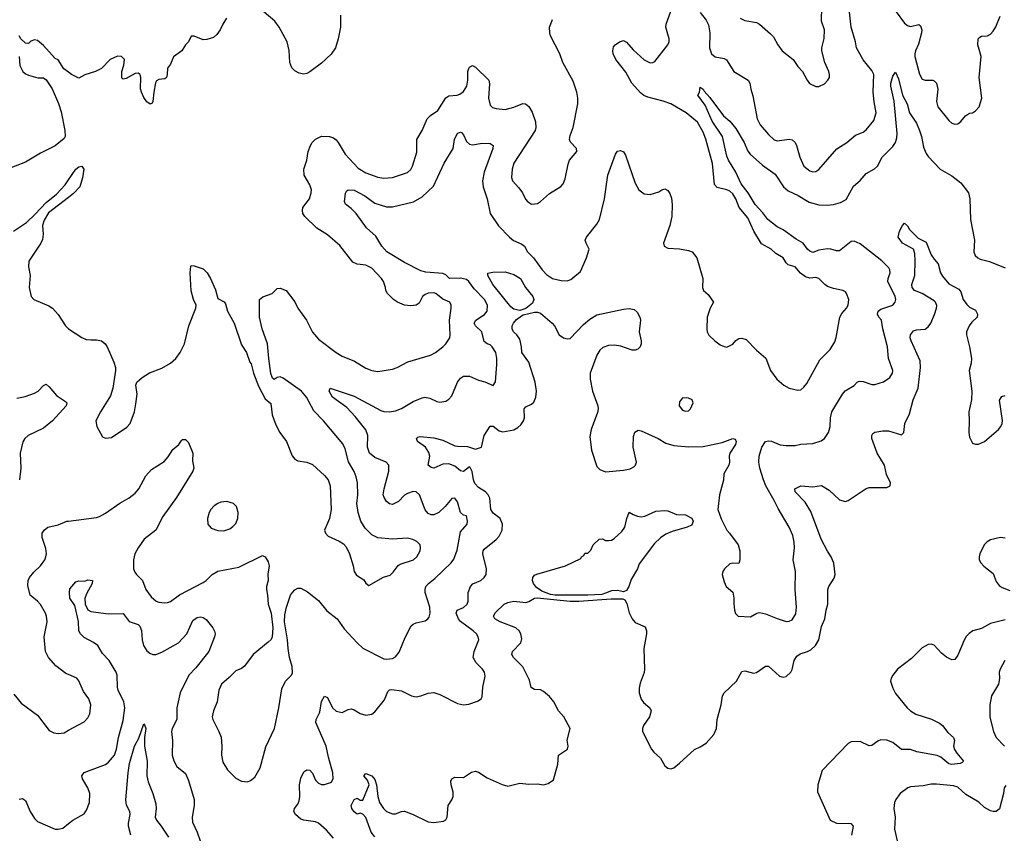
# Model space of a CAD drawing. Header units: inches. Extents: x 1449094 to 1618372, y 389908 to 534307.
# Tile 81 of 256: x 1459670 to 1466324, y 453202 to 458700. Entities that reach past the tile are written whole.
import ezdxf

# ---------------------------------------------------------------- set-up
doc = ezdxf.new("R2010")
doc.units = ezdxf.units.IN
doc.header["$MEASUREMENT"] = 0
doc.layers.add('B4455', color=7, linetype='Continuous')
doc.layers.add('B4465', color=7, linetype='Continuous')

msp = doc.modelspace()

# ---------------------------------------------------------------- linework, layer by layer
at = {"layer": 'B4455', "color": 5}
for points, elevation in [([(1460000, 458344.7), (1459967.3, 458367.3), (1459930, 458429.3), (1459910, 458438.4), (1459830, 458525.5), (1459790, 458558), (1459770, 458564.2), (1459746, 458554), (1459730, 458539), (1459710, 458542), (1459678, 458570), (1459666, 458590)], 680), ([(1459667.3, 458450), (1459672, 458390), (1459690.4, 458350), (1459710, 458333.4), (1459730, 458324.6), (1459792.3, 458307.7), (1459830, 458306.8), (1459850, 458293), (1459890, 458231.5), (1459933, 458133), (1459950, 458077.4), (1459975.4, 457950), (1459976.9, 457910), (1459970, 457897.6), (1459910, 457846.6), (1459810, 457798), (1459710, 457737.2), (1459570, 457682.7)], 680), ([(1459629.3, 457270), (1459716, 457330), (1459775.2, 457384.8), (1459850, 457464), (1459918.3, 457521.7), (1459977.2, 457582.7), (1460000, 457616.4)], 680), ([(1460000, 457498.3), (1459865.7, 457394.3), (1459834.4, 457345.6), (1459824.9, 457310), (1459829, 457250), (1459824.8, 457215.2), (1459813.4, 457190), (1459731.8, 457068.2), (1459730.3, 457030), (1459740.9, 456970), (1459734, 456890), (1459748.4, 456830), (1459766, 456810), (1459866, 456766), (1459890.8, 456750), (1459930, 456707.7), (1459980.3, 456630), (1460000, 456610.5)], 680), ([(1459650, 456142), (1459706.2, 456153.8), (1459770, 456175.8), (1459794.5, 456190), (1459830, 456227.7), (1459850, 456236.3), (1459870, 456218.8), (1459919.5, 456159.5), (1459980.5, 456120.5), (1459987.7, 456110), (1459984.4, 456090), (1459892.4, 455990), (1459830, 455939.7), (1459727.7, 455890), (1459704.4, 455870), (1459691.9, 455848.1), (1459672.4, 455770), (1459678.4, 455670), (1459668.9, 455591.1)], 660), ([(1460000, 454274.5), (1459982.2, 454282.2), (1459914.4, 454334.4), (1459864.7, 454390), (1459844.5, 454430), (1459836.1, 454530), (1459856.8, 454630), (1459852.4, 454670), (1459845.4, 454690), (1459810, 454747.3), (1459790, 454769.6), (1459740.9, 454810), (1459724.2, 454875.8), (1459728.3, 454910), (1459737.4, 454930), (1459766, 454966), (1459811.2, 455010), (1459839.7, 455050), (1459847.1, 455070), (1459851.1, 455090), (1459847.2, 455127.2), (1459821.4, 455201.5), (1459823, 455230), (1459835.1, 455250), (1459860.9, 455270), (1459930, 455286.7), (1459989.8, 455310.2), (1460000, 455311.5)], 660), ([(1459630, 454141.6), (1459680.5, 454080.5), (1459790, 454000.7), (1459870, 453897.3), (1459900.9, 453880.9), (1459930, 453875.5), (1459970, 453881.6), (1460000, 453897.9)], 660), ([(1459666.5, 453433.5), (1459690, 453437.1), (1459710, 453424), (1459740.3, 453350), (1459770, 453301.6), (1459790, 453282), (1459909.6, 453230.4), (1459931.2, 453228.8), (1459962.4, 453237.6), (1460000, 453267)], 640)]:
    msp.add_lwpolyline(points, dxfattribs=dict(at, elevation=elevation))
at = {"layer": 'B4465', "color": 5}
for points, elevation in [([(1465537.8, 458830), (1465650, 458676.9), (1465670, 458660.2), (1465690, 458653.8), (1465747.7, 458667.7), (1465757.5, 458657.5), (1465767.4, 458630), (1465765.5, 458610), (1465745.5, 458534.6), (1465723.8, 458490), (1465719.3, 458470), (1465720.2, 458450), (1465750.9, 458330.9), (1465770, 458297), (1465790, 458290.3), (1465841, 458290), (1465850, 458287), (1465865.7, 458270), (1465875, 458230), (1465866.1, 458146.1), (1465874.4, 458110), (1465950, 458017.3), (1465970, 458000.7), (1465990, 457994), (1466010, 457994.8), (1466030, 458010.8), (1466061.2, 458050), (1466090, 458067.3), (1466110, 458070.8), (1466130, 458082.8), (1466155.1, 458110), (1466171.6, 458170), (1466155.1, 458310), (1466168.5, 458450), (1466145.8, 458530), (1466147.1, 458570), (1466158, 458582), (1466170, 458587.2), (1466210.6, 458589.4), (1466230, 458600.8), (1466250, 458621.5), (1466267.6, 458652.4), (1466297, 458723)], 660), ([(1460000, 455311.5), (1460190, 455335.8), (1460210, 455343.1), (1460250, 455364.9), (1460346.9, 455433.1), (1460410.6, 455469.4), (1460450, 455499.5), (1460475.8, 455530), (1460523.3, 455616.7), (1460560.4, 455659.6), (1460646.4, 455713.6), (1460674.5, 455745.5), (1460704.9, 455795.1), (1460745.2, 455830), (1460763, 455857), (1460770, 455864), (1460790, 455864), (1460810, 455842.8), (1460840.9, 455770), (1460838.5, 455718.5), (1460847.7, 455670), (1460840.5, 455650), (1460730, 455471.6), (1460638, 455342), (1460590.3, 455250), (1460510.9, 455189.1), (1460470, 455131.5), (1460449.2, 455090), (1460438.6, 455050), (1460440.3, 454990), (1460447.3, 454967.3), (1460458.4, 454950), (1460500.3, 454910), (1460522.3, 454850), (1460558.9, 454798.9), (1460593.4, 454770), (1460610, 454763.9), (1460650, 454760.2), (1460670, 454761.3), (1460690, 454769.1), (1460750, 454812.6), (1460910, 454896.1), (1460930, 454909), (1460969.9, 454950.1), (1461010, 454973.8), (1461150, 455000.8), (1461310, 455078), (1461330, 455070.7), (1461350, 455037.3), (1461356.5, 455010), (1461348.2, 454951.8), (1461348.6, 454910), (1461338.2, 454870), (1461338, 454850), (1461345.5, 454810), (1461348.8, 454750), (1461368.8, 454690), (1461381.7, 454590), (1461377, 454530), (1461368.8, 454511.2), (1461350, 454492.3), (1461248.5, 454410), (1461190, 454331.5), (1461170, 454316.3), (1461130, 454299.6), (1461085.9, 454254.1), (1461033.4, 454210), (1461015.5, 454170), (1461004.4, 454090), (1460979.5, 454030), (1460970.4, 453990), (1460975.3, 453970), (1461017, 453890), (1461031.3, 453851.3), (1461036.9, 453790), (1461034, 453730), (1461043.1, 453683.1), (1461075.5, 453630), (1461130, 453575.5), (1461170, 453553.4), (1461210, 453550.7), (1461230, 453559.1), (1461258.3, 453581.7), (1461294.7, 453645.2), (1461333, 453787), (1461391.3, 453910), (1461422, 454050), (1461442.2, 454177.7), (1461467.3, 454230), (1461506.6, 454270), (1461513.4, 454286.6), (1461512.1, 454330), (1461492.8, 454390), (1461483.6, 454450), (1461480.5, 454510), (1461458.7, 454630), (1461462.7, 454677.3), (1461474, 454730), (1461499.5, 454810), (1461512.7, 454830), (1461530, 454847.3), (1461550, 454858.8), (1461570, 454858.8), (1461614.6, 454834.6), (1461690, 454774.8), (1461745.2, 454705.2), (1461815.8, 454650), (1461864.1, 454584.1), (1461950.4, 454490), (1461990, 454453.7), (1462130, 454381.1), (1462150, 454378), (1462190, 454383.1), (1462210, 454395.3), (1462234.5, 454425.5), (1462274.5, 454525.5), (1462316.3, 454603.7), (1462330, 454615.3), (1462350, 454623.1), (1462410, 454637.1), (1462429.3, 454650), (1462437.4, 454662.6), (1462443.6, 454690), (1462442, 454730), (1462410.9, 454830), (1462409.8, 454850), (1462415.1, 454870), (1462433, 454890), (1462476.6, 454923.4), (1462585.4, 455030), (1462605, 455055), (1462625.6, 455114.4), (1462650, 455238.8), (1462693.6, 455290), (1462697, 455310), (1462690, 455348), (1462670, 455352.7), (1462650, 455369), (1462630, 455442), (1462610, 455466.3), (1462590, 455464.7), (1462546.5, 455410), (1462501.7, 455370), (1462470, 455353.8), (1462450, 455352.8), (1462430, 455363.5), (1462410, 455388.2), (1462372.9, 455490), (1462350, 455508.4), (1462330, 455510.7), (1462290, 455498.8), (1462270, 455485.7), (1462230, 455444.1), (1462190, 455423.8), (1462170, 455428.7), (1462150, 455444.8), (1462133.6, 455470), (1462127.5, 455490), (1462133.1, 455530), (1462165.3, 455650), (1462164.4, 455690), (1462146, 455710), (1462070, 455740.4), (1462034.5, 455770), (1462020.6, 455810), (1462022, 455890), (1462009, 455929), (1461938.1, 456018.1), (1461879.9, 456079.9), (1461784.2, 456150), (1461761.3, 456190), (1461768.7, 456210), (1461930, 456155.4), (1462110, 456058.8), (1462130, 456052.2), (1462170, 456049.2), (1462210, 456057.3), (1462250, 456072.6), (1462330, 456119.1), (1462390, 456144.9), (1462408.5, 456148.5), (1462442.9, 456142.9), (1462490, 456119.3), (1462510, 456114.9), (1462550, 456122), (1462570, 456134.8), (1462590, 456158.8), (1462629.7, 456250), (1462650, 456277.4), (1462670, 456291.2), (1462710.9, 456290.9), (1462770, 456264), (1462813.3, 456253.3), (1462870, 456227.3), (1462886.8, 456253.2), (1462895.6, 456370), (1462895.6, 456410), (1462887.1, 456450), (1462862.9, 456490), (1462850, 456501.6), (1462828.5, 456508.5), (1462810, 456524.5), (1462794, 456590), (1462749.9, 456630), (1462742.3, 456650), (1462752.1, 456670), (1462812.4, 456707.6), (1462829, 456730), (1462831.4, 456770), (1462810.8, 456810), (1462742, 456882), (1462706.4, 456930), (1462690, 456942.9), (1462650, 456952.4), (1462575.3, 456950), (1462550, 456975.6), (1462530, 456984), (1462413.9, 456993.9), (1462381.9, 457001.9), (1462270, 457059.7), (1462151.2, 457130), (1462116.9, 457170), (1462077.4, 457237.3), (1462012.9, 457292.9), (1461943, 457390), (1461910, 457424.7), (1461872.8, 457452.8), (1461866.3, 457470), (1461866.9, 457486.9), (1461872.1, 457527.9), (1461879.7, 457540.2), (1461890.9, 457549.1), (1461930, 457547.6), (1462003.6, 457510), (1462070, 457460.6), (1462150, 457434.2), (1462190, 457434.4), (1462330.6, 457469.4), (1462390, 457501.7), (1462466.1, 457573.9), (1462539.2, 457730), (1462599.1, 457830), (1462607.7, 457890), (1462630, 457932.2), (1462650, 457940.5), (1462657, 457937), (1462670, 457921), (1462690, 457877.3), (1462710, 457858), (1462730, 457853), (1462795.4, 457864.6), (1462850, 457862), (1462870.3, 457850.2), (1462868.7, 457830), (1462810.2, 457670), (1462797.5, 457610), (1462803.2, 457570), (1462830.2, 457490), (1462849.5, 457389.5), (1462905.9, 457305.9), (1462980.3, 457230), (1463007.9, 457207.9), (1463063.6, 457183.6), (1463082.8, 457170), (1463101.8, 457130), (1463143.6, 457090), (1463200.3, 457010), (1463230, 456978.3), (1463270, 456951.8), (1463330, 456938), (1463370, 456934), (1463395.1, 456944.9), (1463460.8, 456999.2), (1463501.6, 457090), (1463519.7, 457150), (1463497.4, 457190), (1463491.3, 457210), (1463499.6, 457230), (1463570, 457317.3), (1463589.7, 457350.3), (1463621.6, 457490), (1463645.6, 457650), (1463696, 457790), (1463710, 457811), (1463730, 457816), (1463750, 457806), (1463764.1, 457784.1), (1463830, 457596), (1463854.8, 457550), (1463890, 457522.8), (1463930, 457518.8), (1463990, 457536), (1464010, 457551), (1464030, 457556), (1464050, 457544.7), (1464064.9, 457524.9), (1464074.6, 457494.6), (1464080.5, 457450), (1464077.1, 457370), (1464064.9, 457310), (1464021, 457190), (1464026, 457170), (1464050, 457156), (1464130, 457150.8), (1464190, 457140.5), (1464214, 457130), (1464246, 457090), (1464286.7, 456950), (1464285.5, 456890), (1464290.7, 456870), (1464322.3, 456842.3), (1464358.8, 456790), (1464336.3, 456750), (1464315.5, 456690), (1464313.4, 456610), (1464317.3, 456590), (1464328.5, 456568.5), (1464367.3, 456530), (1464403.4, 456503.4), (1464430, 456490.7), (1464450, 456486.8), (1464490, 456506.8), (1464510, 456531), (1464530, 456546), (1464550, 456547.3), (1464578.8, 456538.8), (1464650, 456466.8), (1464712.8, 456412.8), (1464744.9, 456330), (1464787.7, 456270), (1464834, 456230), (1464871, 456210), (1464930, 456196.5), (1464950, 456199.5), (1464970, 456215.5), (1464990, 456242), (1465078.7, 456401.3), (1465147.6, 456470), (1465178.2, 456521.8), (1465188.7, 456551.3), (1465213.5, 456690), (1465226, 456714), (1465258.7, 456750), (1465269.7, 456770), (1465273, 456810), (1465258.4, 456850), (1465250, 456860.9), (1465234, 456870), (1465170, 456882.7), (1465130, 456897.7), (1465110.7, 456910.7), (1465070, 456951.2), (1465050, 456956.8), (1465010, 456952.9), (1464981.3, 456961.3), (1464946.2, 456986.2), (1464910, 457029.7), (1464863.5, 457043.5), (1464850, 457055.6), (1464829.8, 457089.8), (1464779.3, 457119.3), (1464749.5, 457150), (1464684.5, 457184.5), (1464630.5, 457270.5), (1464590, 457359.7), (1464532.2, 457430), (1464510.5, 457490), (1464490, 457522.4), (1464470, 457540.3), (1464450, 457549.8), (1464384.6, 457564.6), (1464365.7, 457585.7), (1464351.8, 457728.2), (1464306.6, 457893.4), (1464290, 457939.1), (1464250, 458006.2), (1464174.5, 458070), (1464069.6, 458130), (1464019.5, 458150), (1463915.6, 458175.6), (1463887.7, 458187.7), (1463864.9, 458204.8), (1463807.1, 458270), (1463765.9, 458345.9), (1463699.7, 458430), (1463681.3, 458470), (1463678.4, 458490), (1463684.2, 458515.8), (1463695.1, 458530), (1463722.7, 458550), (1463750, 458559.3), (1463770, 458548), (1463815.8, 458495.8), (1463890, 458428.3), (1463930, 458408.4), (1463950, 458410.2), (1463962.2, 458417.8), (1464049.7, 458530), (1464058.5, 458550), (1464058.5, 458570), (1464037.6, 458650), (1464039.3, 458670), (1464078.7, 458781.3)], 660), ([(1461839.3, 458730), (1461838.8, 458650), (1461823.2, 458570), (1461804.2, 458510), (1461774.4, 458465.6), (1461710, 458406.6), (1461630, 458346.3), (1461610, 458336.3), (1461590, 458331.5), (1461558.8, 458338.8), (1461530, 458355.1), (1461510, 458375.1), (1461495.8, 458410), (1461491.1, 458491.1), (1461478, 458550), (1461424.7, 458650), (1461394.3, 458690), (1461250, 458811.1)], 680), ([(1464267.8, 458747.8), (1464310, 458697.1), (1464324.8, 458664.8), (1464334, 458610), (1464331.5, 458510), (1464345.5, 458470), (1464370, 458447.7), (1464430, 458437.7), (1464447.4, 458427.4), (1464495.8, 458350), (1464593.4, 458290), (1464604.9, 458270), (1464610.2, 458230), (1464625.5, 458185.5), (1464653.8, 458030), (1464673.6, 457990), (1464730, 457923.6), (1464770, 457886.7), (1464790, 457880.8), (1464870, 457892.9), (1464890, 457887), (1464910.2, 457870.2), (1464920.9, 457850), (1464941.7, 457770), (1464970, 457710.6), (1465010, 457678), (1465030, 457670.7), (1465050, 457674), (1465070, 457687.3), (1465192.9, 457827.1), (1465261.2, 457870), (1465319.6, 457920.4), (1465370, 457940.4), (1465390, 457954.4), (1465441.6, 458018.4), (1465458.7, 458070), (1465444.4, 458144.4), (1465438, 458210), (1465442, 458330), (1465430, 458356.4), (1465369.4, 458429.4), (1465324.4, 458510), (1465317.8, 458550), (1465288.3, 458650), (1465277.7, 458750)], 660), ([(1464539.3, 458710), (1464570, 458694.9), (1464650, 458679.5), (1464670.2, 458670.2), (1464744.8, 458604.8), (1464764.2, 458584.2), (1464792.7, 458530), (1464823, 458490), (1464898.4, 458430), (1464930, 458384), (1464960.7, 458350), (1464991, 458290), (1465008.4, 458268.4), (1465050, 458247.7), (1465070, 458247.7), (1465110, 458267.3), (1465132.7, 458290), (1465142.7, 458310), (1465143.7, 458330), (1465139.5, 458350), (1465111.3, 458411.3), (1465091.5, 458490), (1465091.5, 458510), (1465106.5, 458573.5), (1465109.6, 458630), (1465089.8, 458690), (1465090.6, 458789.4)], 680), ([(1461066.8, 458710), (1461042.8, 458670), (1461026, 458630), (1461001.4, 458598.6), (1460979.8, 458580.2), (1460935.3, 458564.7), (1460910, 458564), (1460850, 458588.7), (1460830, 458588), (1460811.3, 458550), (1460790, 458528.7), (1460766, 458490), (1460710.5, 458449.5), (1460690, 458398), (1460668, 458372), (1460667.7, 458330), (1460662.8, 458310), (1460650, 458299.3), (1460610, 458296), (1460594.4, 458285.6), (1460587.3, 458272.7), (1460576.3, 458210), (1460570, 458146), (1460564.7, 458135.3), (1460551.3, 458128.7), (1460530, 458145.2), (1460510, 458173.2), (1460492.3, 458210), (1460487.3, 458232.7), (1460489.2, 458310), (1460484, 458330), (1460470, 458339.3), (1460450, 458336.2), (1460390, 458302), (1460370, 458297.2), (1460363.3, 458303.3), (1460359.3, 458310), (1460359.3, 458350), (1460373.2, 458393.2), (1460379, 458430), (1460358, 458450), (1460330, 458452.7), (1460282, 458430), (1460222, 458370), (1460182, 458350), (1460110, 458326), (1460070, 458305.2), (1460021.2, 458330), (1460000, 458344.7)], 680), ([(1460000, 456610.5), (1460000.5, 456610), (1460090, 456553), (1460119.5, 456539.5), (1460150, 456535.3), (1460190, 456537.4), (1460222.8, 456530), (1460248, 456510), (1460261.6, 456490), (1460305.5, 456385.5), (1460317.1, 456350), (1460317.6, 456330), (1460299.6, 456210), (1460283, 456157), (1460216.4, 456050), (1460185.5, 455990), (1460191, 455950), (1460230, 455882), (1460250, 455871.3), (1460290, 455876), (1460393.6, 455946.4), (1460416.2, 455970), (1460445.1, 456050), (1460456.1, 456103.9), (1460464.5, 456170), (1460454, 456230), (1460462, 456250), (1460497.6, 456282.4), (1460547.2, 456312.8), (1460630, 456344), (1460690, 456378.2), (1460726.2, 456410), (1460755.3, 456450), (1460783.1, 456510), (1460813.7, 456630), (1460860.7, 456750), (1460863.7, 456770), (1460844.2, 456810), (1460830, 456868), (1460822.4, 456990), (1460826.8, 457033.2), (1460830, 457038), (1460850, 457036), (1460910, 457016.3), (1460936.3, 456990), (1460960.5, 456950), (1460993.7, 456873.7), (1461010, 456816), (1461052, 456792), (1461060.5, 456780.5), (1461074.9, 456730), (1461119.1, 456650), (1461170, 456502), (1461202, 456450), (1461226, 456386), (1461234.4, 456374.4), (1461250.8, 456310), (1461284.1, 456224.1), (1461330, 456138), (1461366.8, 456106.8), (1461377.1, 456030), (1461401.2, 455961.2), (1461428, 455910), (1461473.4, 455850), (1461512.4, 455752.4), (1461530.4, 455730.4), (1461550, 455719.1), (1461610.4, 455710.4), (1461650, 455694), (1461730, 455620.7), (1461754.9, 455590), (1461768.7, 455548.7), (1461775.3, 455390), (1461764.9, 455330), (1461730.6, 455250), (1461736.3, 455230), (1461754.8, 455210), (1461830, 455174.9), (1461857.5, 455157.5), (1461877.5, 455137.5), (1461899.5, 455090), (1461924.4, 455010), (1461930.4, 454970), (1461946.5, 454946.5), (1461995.3, 454915.3), (1462010, 454891.3), (1462030, 454876), (1462128.3, 454931.7), (1462173.4, 454946.6), (1462194.3, 454965.7), (1462228.7, 455011.3), (1462240.4, 455019.6), (1462332, 455050), (1462353.6, 455070), (1462376.3, 455110), (1462379.6, 455130), (1462376.2, 455150), (1462353.9, 455173.9), (1462328.1, 455188.1), (1462290, 455196.3), (1462190.3, 455189.7), (1462090, 455198.9), (1462050, 455217.6), (1462004.1, 455264.1), (1461974.7, 455310), (1461957.4, 455370), (1461949.7, 455430), (1461954.7, 455490), (1461953, 455570), (1461944.7, 455610), (1461930, 455646), (1461893, 455713), (1461870, 455799), (1461854.3, 455834.3), (1461722.4, 455990), (1461657.3, 456057.3), (1461608.2, 456150), (1461574.3, 456190), (1461450, 456278.4), (1461430, 456287), (1461410, 456282.7), (1461390, 456269), (1461378, 456278), (1461368, 456308), (1461352.8, 456410), (1461345.1, 456510), (1461309.8, 456609.8), (1461291.1, 456690), (1461291.7, 456808.3), (1461313.4, 456826.6), (1461376, 456850), (1461410, 456882.8), (1461430, 456886), (1461470, 456870.8), (1461530, 456794), (1461550.3, 456750), (1461609.3, 456669.3), (1461650, 456588.4), (1461690, 456541.7), (1461810, 456450.3), (1461850, 456425.2), (1461933.1, 456393.1), (1462010, 456344.4), (1462050, 456328.5), (1462090, 456322.4), (1462190, 456338.4), (1462221.2, 456350), (1462292.3, 456387.7), (1462447.2, 456432.8), (1462479.5, 456450), (1462529.6, 456490), (1462550, 456510.4), (1462576.4, 456550), (1462579.2, 456570), (1462575, 456670), (1462586.6, 456750), (1462585.6, 456770), (1462576, 456790), (1462530, 456811), (1462482.4, 456850), (1462470, 456854.9), (1462430, 456852.7), (1462410, 456843.1), (1462393.1, 456830), (1462370, 456783.7), (1462350, 456769.6), (1462313.4, 456766.6), (1462270, 456771.1), (1462224.5, 456790), (1462196.2, 456810), (1462155.6, 456850), (1462145.1, 456870), (1462143.1, 456890), (1462128.4, 456930), (1462115.1, 456950), (1462050, 457019.7), (1462010, 457040.5), (1461950, 457047.1), (1461922.2, 457062.2), (1461834.5, 457174.5), (1461750, 457245.4), (1461679.1, 457290), (1461598, 457370), (1461584.5, 457390), (1461580.9, 457410), (1461584.2, 457430), (1461627.6, 457490), (1461639.8, 457530), (1461641.1, 457550), (1461630, 457584.2), (1461591.8, 457650), (1461590.7, 457689.3), (1461610.7, 457750), (1461619.3, 457810), (1461634.6, 457850), (1461647.5, 457870), (1461670, 457893.1), (1461710, 457912.5), (1461764.7, 457910), (1461790, 457900.7), (1461808, 457888), (1461822.4, 457870), (1461870, 457790.4), (1461957.2, 457697.2), (1462010, 457664.6), (1462090, 457636.5), (1462130, 457629.1), (1462190, 457632.4), (1462290, 457667.9), (1462313.3, 457686.7), (1462325.8, 457710), (1462354.9, 457805.1), (1462354.2, 457890), (1462390, 457950.5), (1462424.4, 458030), (1462447.1, 458052.9), (1462495, 458085), (1462550, 458170.6), (1462570, 458184.9), (1462626, 458190), (1462644.1, 458195.9), (1462670, 458214.8), (1462691.4, 458251.4), (1462698.9, 458290), (1462699.6, 458350), (1462704.5, 458370), (1462710, 458378.8), (1462730, 458390.5), (1462750, 458379.3), (1462841.7, 458290), (1462845.8, 458265.8), (1462837.8, 458170), (1462850, 458122), (1462866.4, 458106.4), (1462890, 458098.4), (1462950, 458093.7), (1463010, 458107.4), (1463070, 458132.7), (1463089.5, 458130.5), (1463110, 458113), (1463134.1, 458074.1), (1463156.5, 458010), (1463158.9, 457970), (1463153.4, 457950), (1463008.9, 457730), (1462997.4, 457690), (1462993.7, 457633.7), (1463000.5, 457610), (1463044.5, 457564.5), (1463068.4, 457530), (1463087.7, 457487.7), (1463102, 457470), (1463130, 457453), (1463170, 457458), (1463190, 457470.5), (1463250, 457524.4), (1463327.4, 457572.6), (1463343.6, 457590), (1463356.3, 457623.7), (1463375.8, 457724.2), (1463385.1, 457750), (1463436, 457810), (1463432.7, 457830), (1463391.8, 457871.8), (1463385.1, 457890), (1463390, 457918), (1463411.5, 457970), (1463442.4, 458130), (1463442.6, 458170), (1463436.4, 458210), (1463410, 458284.5), (1463340.9, 458410), (1463320.7, 458470), (1463258.4, 458590), (1463251.8, 458610), (1463249.6, 458650), (1463270, 458701)], 680), ([(1461791.1, 453170), (1461743.9, 453223.9), (1461689.6, 453270), (1461670, 453280.4), (1461590, 453289.8), (1461570, 453298.3), (1461533.3, 453330), (1461522, 453350), (1461526.3, 453370), (1461550, 453398.4), (1461559.8, 453420.2), (1461563.4, 453450), (1461561.3, 453530), (1461570, 453573.4), (1461590, 453617), (1461610, 453630.3), (1461630, 453628.2), (1461648.9, 453608.9), (1461670, 453560.4), (1461690, 453540.9), (1461710, 453531.7), (1461730, 453531.8), (1461770, 453545.3), (1461778, 453550), (1461789.6, 453570), (1461787.2, 453610), (1461756.5, 453716.5), (1461740.8, 453790), (1461672.2, 453950), (1461672.8, 453970), (1461698.6, 454021.4), (1461710, 454093.4), (1461730, 454128), (1461750, 454119.3), (1461783.2, 454050), (1461810, 454026.9), (1461850, 454017.1), (1461890, 454038), (1461910, 454042), (1461930, 454035.5), (1461971.7, 454011.7), (1462010, 454000.3), (1462050, 454006.4), (1462070, 454023), (1462135.2, 454104.8), (1462158.9, 454161.1), (1462170, 454172.2), (1462185.3, 454174.7), (1462250, 454164.9), (1462318.8, 454130), (1462350, 454123.7), (1462382, 454130), (1462430, 454148.2), (1462470, 454154), (1462510, 454140.4), (1462630, 454079.5), (1462670, 454069), (1462705.1, 454074.9), (1462764.5, 454095.5), (1462789.4, 454110.6), (1462795.5, 454124.5), (1462800.5, 454190), (1462815.5, 454264.5), (1462812.2, 454290), (1462798.5, 454310), (1462754.1, 454354.1), (1462734.5, 454390), (1462740.9, 454430), (1462773.3, 454510), (1462769.6, 454530), (1462756.9, 454550), (1462734.7, 454570), (1462650, 454632.5), (1462635.2, 454650), (1462619.3, 454690), (1462627, 454710), (1462670, 454726.9), (1462693.3, 454750), (1462700.3, 454770), (1462701.8, 454830), (1462716.9, 454870), (1462732.9, 454887.1), (1462787, 454910), (1462809.6, 454930), (1462821.6, 454950), (1462824.4, 454990), (1462800.3, 455090), (1462802.7, 455110), (1462810, 455122.4), (1462890, 455187.6), (1462909.9, 455210.1), (1462931.6, 455250), (1462932.2, 455290), (1462916.5, 455330), (1462870, 455365.3), (1462854.5, 455390), (1462846.4, 455466.4), (1462837, 455490), (1462818.2, 455510), (1462770, 455537.6), (1462745.9, 455565.9), (1462736.6, 455590), (1462727.4, 455647.4), (1462714.3, 455674.3), (1462710, 455678), (1462670, 455646.8), (1462650, 455650.7), (1462610, 455683), (1462570, 455698.4), (1462530, 455697.3), (1462470, 455668.7), (1462450, 455673), (1462431.5, 455690), (1462442.9, 455750), (1462435.3, 455775.3), (1462412.1, 455812.1), (1462358.4, 455850), (1462352.7, 455870), (1462361.7, 455878.3), (1462377.2, 455882.8), (1462470, 455874.9), (1462530, 455858.5), (1462610, 455821.2), (1462630, 455816.9), (1462696.4, 455816.4), (1462750, 455797.3), (1462790, 455811), (1462809.8, 455890), (1462850, 455952), (1462870, 455954), (1462910, 455921.1), (1462934.5, 455914.5), (1463010, 455927.3), (1463037.1, 455942.9), (1463056.9, 455963.1), (1463075.8, 455990), (1463082, 456010), (1463078.7, 456070), (1463090, 456083.8), (1463130, 456100.9), (1463145, 456115), (1463157.2, 456150), (1463163, 456190), (1463154.5, 456250), (1463110, 456386), (1463064.5, 456450), (1463061.1, 456490), (1463050, 456540.5), (1463030.4, 456570.4), (1463007.9, 456590), (1462998.9, 456610), (1462997.4, 456630), (1463006.4, 456650), (1463026.8, 456673.2), (1463060.6, 456699.4), (1463073.8, 456706.2), (1463150, 456723), (1463170, 456723.5), (1463190, 456717.2), (1463269.2, 456649.2), (1463284.9, 456630), (1463316, 456570), (1463344.7, 456550), (1463370, 456542), (1463390, 456544.9), (1463480.3, 456639.7), (1463523.7, 456676.3), (1463570, 456706), (1463750, 456744.2), (1463790, 456748.2), (1463822.3, 456742.3), (1463842.9, 456722.9), (1463860.4, 456690), (1463865.5, 456670), (1463856.4, 456590), (1463870.4, 456530), (1463870.4, 456509.6), (1463862.8, 456490), (1463847.7, 456472.3), (1463830, 456466), (1463810, 456467.3), (1463733.5, 456493.5), (1463690, 456499.3), (1463650, 456498), (1463610, 456483.5), (1463590, 456467.3), (1463570, 456433), (1463526.3, 456310), (1463525.8, 456270), (1463540.8, 456190), (1463577, 456090), (1463580.3, 456070), (1463575.8, 456044.2), (1463532, 455930), (1463523.4, 455883.4), (1463534.9, 455790), (1463570, 455681), (1463590, 455659.1), (1463630, 455644.9), (1463750, 455654.9), (1463795.3, 455664.7), (1463821.2, 455678.8), (1463832.7, 455690), (1463839.5, 455710), (1463815.4, 455810), (1463817.7, 455882.3), (1463826.7, 455913.3), (1463850, 455925.5), (1463870, 455921.6), (1463984.9, 455870), (1464037.6, 455837.6), (1464090, 455821.8), (1464193, 455813), (1464290, 455815.2), (1464418.4, 455841.6), (1464490, 455870.4), (1464504.5, 455864.5), (1464512.4, 455850), (1464508, 455830), (1464468.8, 455771.2), (1464464.6, 455750), (1464467.6, 455710), (1464461.7, 455690), (1464429.1, 455630), (1464427, 455587), (1464400.6, 455490), (1464389.3, 455390), (1464410, 455327.3), (1464448.7, 455250), (1464468.2, 455230), (1464524.9, 455150), (1464537.3, 455110), (1464538, 455050), (1464530, 455024), (1464490, 455027.3), (1464470, 455022.4), (1464432.4, 454990), (1464422, 454970), (1464418.4, 454950), (1464430, 454902), (1464444, 454870), (1464490.4, 454830.4), (1464497.1, 454790), (1464495.5, 454755.5), (1464500.7, 454710), (1464507.7, 454687.7), (1464524.7, 454670), (1464610, 454664.9), (1464651.3, 454688.7), (1464670, 454694), (1464710, 454685.7), (1464790, 454652.7), (1464850, 454634), (1464870, 454634.4), (1464890, 454644.9), (1464914.5, 454685.5), (1464920.3, 454730), (1464911.8, 454850), (1464912.2, 454970), (1464898.3, 455050), (1464907.2, 455130), (1464904.5, 455170), (1464894.4, 455214.4), (1464870.9, 455270), (1464795.7, 455395.7), (1464769.8, 455450), (1464712.4, 455550), (1464695.9, 455590), (1464671.6, 455670), (1464664.6, 455710), (1464667.1, 455750), (1464684.6, 455810), (1464709.9, 455850.1), (1464730, 455854.9), (1464750, 455851.8), (1464810, 455827), (1464850, 455821.3), (1464910, 455822.4), (1464950, 455830.3), (1465030, 455836.1), (1465086.4, 455853.6), (1465109.8, 455870.2), (1465136.9, 455910), (1465148, 455950), (1465149.7, 456010), (1465158.7, 456050), (1465229.8, 456170.2), (1465248.9, 456191.1), (1465310, 456226.7), (1465329.7, 456250.3), (1465343.1, 456256.9), (1465370, 456254.3), (1465430, 456235.6), (1465450, 456235.6), (1465506.9, 456253.1), (1465550, 456281.3), (1465568.2, 456310), (1465571.1, 456330), (1465541.8, 456410), (1465535.7, 456490), (1465503, 456610), (1465494.5, 456670), (1465476.8, 456690), (1465467.1, 456710), (1465471.9, 456730), (1465490, 456743.8), (1465570, 456771.5), (1465587.4, 456790), (1465591.5, 456810), (1465586, 456830), (1465537.1, 456930), (1465539.2, 456950), (1465553.3, 456990), (1465551.6, 457010), (1465543.3, 457023.3), (1465495.6, 457070), (1465350, 457185.7), (1465310, 457202.6), (1465290, 457199.7), (1465210, 457138.2), (1465190, 457136.8), (1465152.3, 457150), (1465130, 457151.6), (1465070, 457142.9), (1465030, 457126.2), (1465010, 457135.3), (1464994.6, 457150), (1464964.2, 457190), (1464917.2, 457217.2), (1464830, 457279), (1464790, 457299.8), (1464725.4, 457350), (1464693.4, 457393.4), (1464640.8, 457450), (1464593.6, 457530), (1464545.5, 457590), (1464510.6, 457670), (1464460.7, 457750), (1464450, 457777), (1464418.8, 457910), (1464350, 458014.5), (1464301.7, 458121.7), (1464253.6, 458190), (1464263.6, 458210), (1464270, 458244.7), (1464290, 458230.7), (1464296.7, 458216.7), (1464334.5, 458174.5), (1464425.7, 458050), (1464470, 458013.1), (1464510, 457964.6), (1464566, 457870), (1464590.2, 457810.2), (1464605.7, 457790), (1464690, 457716), (1464775.1, 457655.1), (1464831.8, 457570), (1464863.7, 457543.7), (1464931.1, 457511.1), (1465005.8, 457465.8), (1465070, 457449.5), (1465130, 457446), (1465170, 457451), (1465216.4, 457463.6), (1465254.8, 457485.2), (1465305, 457575), (1465350, 457612.4), (1465390, 457661.1), (1465448.2, 457691.8), (1465468.3, 457710), (1465499.1, 457770), (1465570, 457841.7), (1465589.8, 457870), (1465599, 457901), (1465599.5, 457930), (1465579.4, 458150), (1465557.1, 458250), (1465556.8, 458270), (1465570, 458318.8), (1465590, 458346), (1465610, 458301), (1465635.8, 458190), (1465667.2, 458130), (1465684.1, 458070), (1465730, 457999.5), (1465751.9, 457951.9), (1465765.1, 457910), (1465778.3, 457838.3), (1465795.5, 457795.5), (1465810, 457774.4), (1465890, 457690.6), (1465970, 457645.5), (1466030, 457597.1), (1466081.6, 457530), (1466091.7, 457490), (1466094.9, 457350), (1466122.6, 457210), (1466119.5, 457130), (1466126.7, 457106.7), (1466144.9, 457090), (1466162, 457082), (1466225.1, 457065.1), (1466330, 457022.4)], 640), ([(1460000, 457616.4), (1460050, 457690.5), (1460070, 457706), (1460090.7, 457710.7), (1460104.7, 457690), (1460094, 457630), (1460075.5, 457570), (1460034.8, 457525.2), (1460000, 457498.3)], 680), ([(1462070, 453177.3), (1462044.7, 453210), (1462010, 453308.2), (1461990, 453332), (1461970, 453337), (1461950, 453331.3), (1461930, 453347.3), (1461914.3, 453370), (1461911.2, 453390), (1461930, 453430.2), (1461950, 453440.3), (1461970, 453426), (1461990, 453426), (1462031.3, 453530), (1462020.9, 453560.9), (1461995.1, 453590), (1462010, 453604.9), (1462050, 453591.3), (1462070, 453566), (1462081.8, 453530), (1462091.6, 453450), (1462101.7, 453410), (1462129, 453369), (1462150, 453348.9), (1462190, 453332.9), (1462210, 453333.7), (1462250, 453348.5), (1462270, 453350.4), (1462330, 453328.9), (1462430, 453278.7), (1462470, 453274), (1462535.4, 453284.6), (1462550, 453294), (1462559.6, 453310), (1462566.3, 453390), (1462591.6, 453428.4), (1462598.7, 453450), (1462598.8, 453478.8), (1462585.7, 453530), (1462584.7, 453555.3), (1462590, 453570.8), (1462610, 453580.7), (1462670, 453578.8), (1462723.9, 453616.1), (1462750, 453621.6), (1462770, 453614.9), (1462830, 453575.8), (1462930, 453532.2), (1462970, 453521.3), (1463050, 453541.7), (1463110, 453532.9), (1463170, 453536.5), (1463210, 453530.3), (1463241.1, 453538.9), (1463276.6, 453563.4), (1463306.9, 453670), (1463310.9, 453729.1), (1463371.3, 453770), (1463376.9, 453790), (1463370.9, 453830.9), (1463390.9, 453910), (1463346.8, 453990), (1463311.8, 454030), (1463279.8, 454090), (1463250, 454126.4), (1463210, 454160.8), (1463190, 454171.8), (1463150, 454174.5), (1463127.5, 454187.5), (1463116, 454236), (1463070, 454327.6), (1463008, 454390), (1462996.3, 454410), (1463000.5, 454430), (1463057.7, 454490), (1463063.5, 454516.5), (1463057.6, 454550), (1463046.2, 454570), (1463024.2, 454590), (1462917, 454630), (1462881.1, 454650), (1462873, 454670), (1462886.3, 454693.7), (1462944.5, 454750), (1462970, 454762.3), (1463010.3, 454770.3), (1463090, 454762.3), (1463112.1, 454767.9), (1463149.2, 454790), (1463168, 454792), (1463390, 454769.7), (1463450, 454770.1), (1463667.3, 454787.3), (1463745.9, 454785.9), (1463758.7, 454778.7), (1463773.8, 454753.8), (1463790, 454691), (1463810.4, 454650), (1463830, 454626.4), (1463897, 454597), (1463906.4, 454570), (1463906.7, 454550), (1463887.4, 454450), (1463893.8, 454310), (1463890, 454289.2), (1463862.8, 454217.3), (1463856.3, 454183.7), (1463856.1, 454150), (1463870, 454108), (1463886.4, 454086.4), (1463928.2, 454050), (1463938, 454030), (1463925.7, 453990), (1463886.4, 453930), (1463879.3, 453910), (1463879.3, 453890), (1463939.5, 453770), (1463954.9, 453750), (1464001.6, 453710), (1464030, 453657.3), (1464050, 453642.4), (1464070, 453638.4), (1464090, 453644.4), (1464130, 453674.9), (1464230, 453767.2), (1464270, 453786), (1464310, 453811.8), (1464360.5, 453870), (1464378.7, 453910), (1464383.1, 453970), (1464409.8, 454070), (1464419.7, 454130), (1464431.3, 454150), (1464515.1, 454230), (1464550, 454296.3), (1464570, 454300.3), (1464630, 454284.9), (1464650.6, 454289.4), (1464710, 454330.4), (1464730, 454330.5), (1464804.8, 454264.8), (1464830, 454257.4), (1464850, 454261.7), (1464881.5, 454290), (1464890.5, 454309.5), (1464905, 454370), (1464921.6, 454398.4), (1464944.5, 454415.5), (1464994, 454430), (1465017.9, 454442.1), (1465048.6, 454471.4), (1465070.5, 454509.5), (1465090, 454599.1), (1465111.8, 454650), (1465119.8, 454710), (1465131.2, 454751.2), (1465131.1, 454850), (1465138.3, 454870), (1465174.1, 454925.9), (1465180.4, 454950), (1465173.2, 455026.8), (1465154.1, 455070), (1465128.4, 455108.4), (1465085.8, 455190), (1465016.6, 455376.6), (1464979, 455439), (1464911.6, 455510), (1464909.6, 455530), (1464950, 455550.2), (1465030, 455543.6), (1465090, 455553), (1465141.4, 455521.4), (1465210, 455455.5), (1465250, 455444.9), (1465270, 455450.7), (1465390, 455530.7), (1465410, 455539.1), (1465530, 455538.8), (1465553.2, 455550), (1465555.1, 455570), (1465527.2, 455627.3), (1465513.8, 455690), (1465466.2, 455770), (1465429.7, 455870), (1465429.7, 455890.3), (1465436.6, 455903.4), (1465448.3, 455911.7), (1465502.4, 455922.4), (1465541.6, 455921.6), (1465630, 455894.8), (1465645.2, 455910), (1465652.2, 455970), (1465683.1, 456036.9), (1465708.1, 456131.9), (1465741.5, 456210), (1465757.2, 456350), (1465754.7, 456394.7), (1465695.3, 456530), (1465688.5, 456550), (1465691.2, 456570), (1465710, 456597), (1465730, 456603.2), (1465790, 456609.2), (1465810, 456623.2), (1465827.3, 456650), (1465853.3, 456706.7), (1465866.6, 456750), (1465867.7, 456767.7), (1465859.8, 456790), (1465850, 456799.8), (1465768.3, 456848.3), (1465718, 456870), (1465700.9, 456890), (1465700.3, 456910), (1465719.3, 456970), (1465722.5, 457070), (1465719.2, 457119.2), (1465709.8, 457149.8), (1465637, 457190), (1465606, 457230), (1465615.3, 457270), (1465635.3, 457310), (1465650, 457324.7), (1465670, 457306), (1465682.9, 457282.9), (1465742.3, 457222.3), (1465797.1, 457197.1), (1465830, 457110.4), (1465850, 457080.3), (1465878, 457050), (1465894, 456990), (1465905.9, 456965.9), (1465950, 456915.2), (1466018, 456878), (1466030, 456860.4), (1466046.7, 456810), (1466070, 456774), (1466090, 456756.9), (1466130, 456736), (1466144, 456710), (1466140.3, 456690), (1466105.3, 456654.7), (1466087.6, 456630), (1466069.3, 456590), (1466068.2, 456570), (1466090.1, 456490.1), (1466103.2, 456410), (1466100.5, 456379.5), (1466087.7, 456330), (1466106, 456190), (1466101.6, 456130), (1466083.5, 456050), (1466087.5, 455990), (1466083.6, 455910), (1466090, 455878.8), (1466110, 455839.1), (1466130, 455830.5), (1466150, 455830.5), (1466191.2, 455848.8), (1466285.1, 455930), (1466300.5, 455950), (1466309.7, 455970), (1466312.3, 455992.3), (1466292.1, 456127.9), (1466307, 456153), (1466330, 456159.1)], 620), ([(1466330, 455196.5), (1466299.1, 455200.9), (1466230, 455185.3), (1466208.2, 455171.8), (1466189.2, 455150), (1466158.9, 455090), (1466153.4, 455070), (1466154.9, 455050), (1466165.7, 455030), (1466186.8, 455006.8), (1466250, 454958), (1466270, 454903), (1466290, 454876.5), (1466310, 454863.2), (1466362.8, 454842.8)], 620), ([(1460000, 453267), (1460029.8, 453290.2), (1460105.6, 453334.4), (1460122.2, 453357.7), (1460141.1, 453410), (1460143.1, 453470), (1460129.7, 453510), (1460095.1, 453570), (1460090, 453591.3), (1460106.2, 453613.8), (1460250, 453666.5), (1460270, 453682.3), (1460309.8, 453730), (1460325, 453770), (1460337.2, 453850), (1460370, 453964), (1460381.6, 454050), (1460373.3, 454090), (1460334.9, 454170), (1460330.5, 454190), (1460329.9, 454269.9), (1460322.9, 454290), (1460274.4, 454370), (1460230, 454416), (1460197.4, 454470), (1460170, 454491.6), (1460105.6, 454525.6), (1460081.5, 454550), (1460069.8, 454570), (1460066.7, 454633.3), (1460042, 454742), (1460009.7, 454790.3), (1460005.7, 454830), (1460010, 454853.4), (1460050, 454902), (1460070, 454907.3), (1460110, 454906), (1460130, 454914), (1460162, 454910), (1460160.7, 454890), (1460121.1, 454818.9), (1460111.3, 454788.7), (1460112.2, 454750), (1460130, 454712), (1460150, 454700.7), (1460270, 454684.6), (1460370, 454686.7), (1460410, 454632.4), (1460470, 454612.2), (1460481.4, 454601.4), (1460492.4, 454572.4), (1460496.8, 454510), (1460507.3, 454470), (1460530, 454433.8), (1460550, 454418), (1460570, 454410.2), (1460590, 454411.1), (1460630, 454426.2), (1460744, 454490), (1460799.8, 454550), (1460840.5, 454639.5), (1460870, 454661.2), (1460890, 454665.4), (1460910, 454660.2), (1460930, 454647.4), (1460976, 454590), (1460987.4, 454567.4), (1460990.3, 454550), (1460986.3, 454530), (1460949.2, 454430), (1460859.8, 454320.2), (1460813, 454270), (1460755.4, 454150), (1460733, 454050), (1460731.2, 453970), (1460701.1, 453910), (1460696, 453890), (1460702.3, 453830), (1460701.1, 453730), (1460712.5, 453692.5), (1460732.8, 453652.8), (1460790, 453604.9), (1460810, 453558.8), (1460849.3, 453430), (1460850.2, 453389.8), (1460835, 453310), (1460837.4, 453277.4), (1460870, 453210.6), (1460890, 453150.7)], 640), ([(1466330, 454645.2), (1466230, 454619.2), (1466170, 454586.2), (1466112.7, 454570), (1466087.5, 454552.5), (1466067.5, 454532.5), (1466052.1, 454507.9), (1466010, 454405.1), (1465990, 454376.2), (1465970, 454373), (1465932.7, 454392.7), (1465899.5, 454419.5), (1465850, 454473.3), (1465830, 454479.6), (1465810, 454477.6), (1465770, 454455.1), (1465697.7, 454382.3), (1465603.6, 454310), (1465570, 454269.6), (1465559.6, 454250), (1465556.1, 454230), (1465570, 454183), (1465590, 454147), (1465667.7, 454050), (1465690, 454029.4), (1465726.4, 454006.4), (1465832.5, 453972.5), (1465886.6, 453946.6), (1465907.4, 453930), (1465942.7, 453882.7), (1465980.3, 453850), (1465988.8, 453830), (1465982, 453790), (1465988.3, 453768.3), (1466002.5, 453742.5), (1466048.5, 453690), (1466040.3, 453679.7), (1466026.8, 453673.2), (1465966.9, 453666.9), (1465950, 453672.4), (1465895.9, 453715.9), (1465870, 453727.8), (1465732.2, 453752.2), (1465690, 453767.3), (1465630, 453769.1), (1465570, 453814.8), (1465530, 453831.3), (1465490, 453832.8), (1465470, 453824.4), (1465430, 453795.3), (1465410, 453792.7), (1465350, 453821.7), (1465290, 453819.7), (1465270, 453808), (1465093.4, 453626.6), (1465064.5, 453530), (1465061.1, 453481.1), (1465148, 453290), (1465190.2, 453270.2), (1465287, 453267), (1465303.8, 453250), (1465291.9, 453190)], 620), ([(1466328.7, 454370), (1466295.5, 454310), (1466290.5, 454290), (1466292.8, 454247.2), (1466285.5, 454210), (1466238.9, 454130), (1466225.5, 454070), (1466225.9, 453985.9), (1466251.8, 453890), (1466270.3, 453850), (1466326.4, 453790)], 640), ([(1460000, 453897.9), (1460104.9, 453955.1), (1460130, 453982), (1460144.7, 454010), (1460151.2, 454070), (1460136.9, 454110), (1460100.7, 454160.7), (1460070, 454233.2), (1460056, 454250), (1460000, 454274.5)], 660), ([(1460422.2, 453190), (1460405.4, 453250), (1460404.4, 453270), (1460416.8, 453330), (1460414.2, 453350), (1460392.7, 453392.7), (1460388, 453428), (1460403.7, 453610), (1460412.8, 453672.8), (1460446.4, 453790), (1460475.8, 453844.2), (1460510, 453941), (1460514.6, 453934.6), (1460522, 453910), (1460512.6, 453850), (1460513, 453790), (1460531, 453689), (1460529.2, 453589.2), (1460537.3, 453550), (1460570, 453470.6), (1460590, 453401), (1460592.2, 453370), (1460585.8, 453310), (1460594, 453290), (1460626.2, 453250), (1460675.6, 453175.6)], 620), ([(1466334, 453526), (1466323, 453510), (1466318.4, 453470), (1466292.7, 453367.3), (1466270.3, 453349.7), (1466250, 453348.3), (1466230, 453353.3), (1466190, 453376.9), (1466151.7, 453411.7), (1466063.5, 453463.5), (1466010, 453513.7), (1465981.8, 453521.8), (1465865.5, 453534.5), (1465830, 453534.7), (1465776.4, 453523.6), (1465690, 453515.4), (1465671.4, 453508.6), (1465620.4, 453470), (1465590.4, 453430), (1465581.6, 453410), (1465577, 453370), (1465585.7, 453310), (1465583.1, 453230), (1465600.3, 453150)], 640)]:
    msp.add_lwpolyline(points, dxfattribs=dict(at, elevation=elevation))
for points, elevation in [([(1463050, 456734.8), (1463010, 456744.4), (1462990, 456758.5), (1462867.2, 456910), (1462833.6, 456970), (1462833.2, 456986.8), (1462866.9, 456993.1), (1462950, 456996.5), (1463010, 456978.6), (1463053.7, 456950), (1463087.8, 456890), (1463138.9, 456830), (1463145.2, 456810), (1463136.2, 456783.8), (1463090, 456748)], 640), ([(1464150, 456144), (1464130, 456118), (1464127.3, 456090), (1464150, 456060.5), (1464170, 456053.4), (1464190, 456057.3), (1464202.7, 456070), (1464221.2, 456110), (1464214, 456130), (1464190, 456141.2)], 660), ([(1461070, 455443.7), (1461030, 455439.5), (1461008.8, 455431.2), (1460985.5, 455414.5), (1460962, 455390), (1460950.6, 455370), (1460939.1, 455330), (1460940.7, 455290), (1460963.1, 455263.1), (1461010, 455248), (1461050, 455246), (1461090, 455259.1), (1461110, 455274), (1461130, 455294.8), (1461143.6, 455330), (1461147.3, 455370), (1461136, 455410), (1461115.3, 455430)], 680), ([(1463750, 454834.5), (1463710, 454841.5), (1463670, 454841), (1463630, 454824.5), (1463603.6, 454816.5), (1463510, 454811.3), (1463290, 454810.7), (1463256.3, 454816.3), (1463198.2, 454838.2), (1463162.8, 454862.8), (1463142.9, 454890), (1463136.2, 454910), (1463137.4, 454930), (1463150, 454946.4), (1463166, 454954), (1463358, 455010), (1463462, 455058), (1463466, 455070), (1463482, 455078), (1463490, 455094), (1463510, 455094), (1463530, 455114), (1463546, 455150), (1463586, 455190), (1463609.1, 455190.9), (1463630, 455181), (1463650, 455180.7), (1463670, 455182.8), (1463686.9, 455193.1), (1463738.5, 455241.5), (1463759.5, 455270), (1463773.2, 455330), (1463790, 455372.2), (1463815.1, 455355.1), (1463844.4, 455344.4), (1463870, 455341.3), (1463895.2, 455344.8), (1463970, 455378.3), (1464030, 455382.3), (1464050, 455380.2), (1464110, 455356.5), (1464170, 455352.9), (1464211.5, 455331.5), (1464220.7, 455310), (1464215.5, 455290), (1464210, 455285), (1464180.5, 455270), (1464078.8, 455241.2), (1464037, 455223), (1464000.7, 455199.2), (1463960, 455160), (1463857.4, 455022.6), (1463846.3, 454990), (1463802.9, 454917.1), (1463785.8, 454870), (1463770, 454843.1)], 620)]:
    msp.add_lwpolyline(points, close=True, dxfattribs=dict(at, elevation=elevation))

doc.saveas('drawing.dxf')
